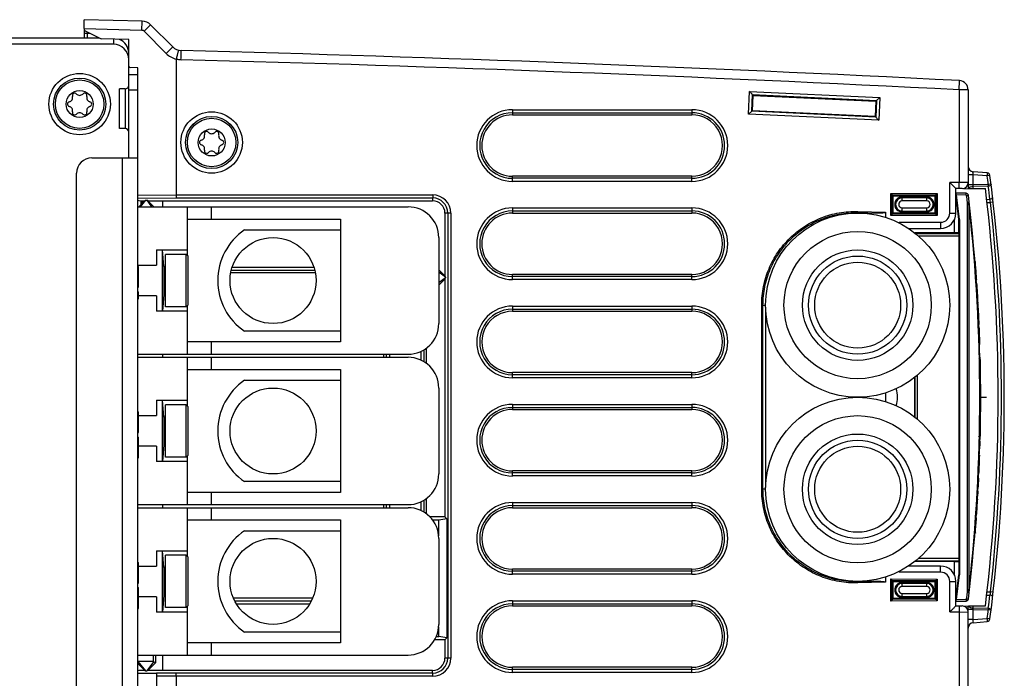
# Model space of a CAD drawing. Header units: inches. Extents: x 0 to 117, y 0 to 83.
# Tile 32 of 83: x 46.01 to 52.32, y 71.1 to 75.33. Entities that reach past the tile are written whole.
import ezdxf

# ---------------------------------------------------------------- set-up
doc = ezdxf.new("R2010")
doc.units = ezdxf.units.IN
doc.header["$LTSCALE"] = 6.431102
doc.header["$MEASUREMENT"] = 0
doc.layers.get('0').update_dxf_attribs({"linetype": 'CONTINUOUS'})
doc.layers.add('02___PRT_ALL_AXES', color=7, linetype='CONTINUOUS')

msp = doc.modelspace()

# ---------------------------------------------------------------- linework, layer by layer
at = {"color": 7, "linetype": 'CONTINUOUS'}
for p, q in [((46.4201, 75.2719), (46.4201, 75.3286)), ((46.7929, 75.3188), (46.4201, 75.3286)), ((46.4201, 75.2674), (46.4201, 75.2105)), ((46.7914, 75.2598), (46.4202, 75.2695)), ((46.7914, 75.2598), (46.7929, 75.3188)), ((46.8048, 75.254), (46.8466, 75.2958)), ((46.9884, 75.154), (46.8466, 75.2958)), ((46.5185, 75.2105), (39.2262, 75.2105)), ((46.4392, 75.2395), (46.4201, 75.2395)), ((46.4309, 75.2543), (46.5289, 75.2053)), ((46.4392, 75.2395), (46.4392, 75.2105)), ((46.4616, 75.2389), (46.4392, 75.2395)), ((46.7065, 75.2006), (46.5289, 75.2053)), ((46.6081, 75.2032), (46.6081, 75.1711)), ((46.9466, 75.1122), (46.8048, 75.254)), ((46.6081, 75.1711), (39.2655, 75.1711)), ((46.7065, 74.4428), (46.7065, 75.2006)), ((46.9466, 75.1122), (46.9884, 75.154)), ((46.6982, 75.1121), (46.7065, 75.1121)), ((47.0106, 75.076), (47.0106, 74.2045)), ((46.7655, 75.02), (46.7065, 75.0216)), ((46.7655, 63.3143), (46.7655, 75.02)), ((46.7655, 74.9743), (46.7065, 74.9743)), ((46.6474, 74.6298), (46.6474, 74.8857)), ((46.6829, 74.8857), (46.6474, 74.8857)), ((46.6829, 74.8857), (46.6829, 74.6298)), ((46.7655, 74.8758), (46.7065, 74.8758)), ((50.6811, 74.7222), (50.6879, 74.8684)), ((50.6879, 74.8684), (51.5224, 74.8296)), ((50.7013, 74.7409), (50.7063, 74.8479)), ((50.7063, 74.8479), (51.5015, 74.8109)), ((51.5015, 74.8109), (51.5224, 74.8296)), ((51.5224, 74.8296), (51.5156, 74.6834)), ((52.0893, 74.8788), (52.0313, 74.8788)), ((52.0313, 74.8788), (52.0313, 74.2848)), ((52.0893, 74.8788), (52.0893, 74.2459)), ((51.5015, 74.8109), (51.4965, 74.7039)), ((49.1671, 74.7317), (50.3177, 74.7317)), ((49.1674, 74.7512), (50.318, 74.7512)), ((50.7013, 74.7409), (50.6811, 74.7222)), ((51.5156, 74.6834), (50.6811, 74.7222)), ((51.4965, 74.7039), (50.7013, 74.7409)), ((46.6829, 74.6298), (46.6474, 74.6298)), ((46.4703, 74.4428), (46.7655, 74.4428)), ((46.6671, 63.8916), (46.6671, 74.4428)), ((46.3718, 63.99), (46.3718, 74.3443)), ((52.1217, 74.334), (52.0893, 74.334)), ((52.2114, 74.3457), (52.1217, 74.3536)), ((52.2114, 74.3261), (52.1217, 74.334)), ((52.1217, 74.2685), (52.1217, 74.334)), ((52.2292, 74.3287), (52.2114, 74.3261)), ((50.3177, 74.3114), (49.1671, 74.3114)), ((50.318, 74.2918), (49.1674, 74.2918)), ((52.0313, 74.2848), (51.9719, 74.2843)), ((51.9719, 74.0884), (51.9719, 74.2843)), ((52.0893, 74.2849), (52.0313, 74.2848)), ((52.1217, 74.2685), (52.0893, 74.2685)), ((52.2184, 74.2708), (52.1217, 74.2685)), ((52.2184, 74.2607), (52.1217, 74.2584)), ((52.1217, 74.2451), (52.1217, 74.2584)), ((52.2363, 74.2733), (52.2184, 74.2708)), ((52.2184, 74.2708), (52.2184, 74.2607)), ((46.7655, 74.2038), (47.0106, 74.2045)), ((47.0106, 74.2045), (48.6555, 74.2045)), ((51.5935, 74.2145), (51.8916, 74.2133)), ((51.5935, 74.0727), (51.5935, 74.2145)), ((51.6031, 74.2046), (51.5935, 74.2145)), ((51.6031, 74.2046), (51.8816, 74.2035)), ((51.6031, 74.0825), (51.6031, 74.2046)), ((51.609, 74.1987), (51.6031, 74.2046)), ((51.609, 74.1987), (51.8767, 74.1987)), ((51.609, 74.0884), (51.609, 74.1987)), ((51.8236, 74.1913), (51.6661, 74.1913)), ((51.6661, 74.1658), (51.6661, 74.1913)), ((51.8236, 74.1658), (51.8236, 74.1913)), ((51.8767, 74.1987), (51.8816, 74.2035)), ((51.8767, 74.1987), (51.8767, 74.0884)), ((51.8816, 74.2035), (51.8916, 74.2133)), ((51.8816, 74.2035), (51.8816, 74.0836)), ((51.8916, 74.2133), (51.8916, 74.0738)), ((52.0503, 74.2456), (52.0106, 74.2452)), ((52.0106, 74.0884), (52.0106, 74.2452)), ((52.0758, 74.2152), (52.0106, 74.2164)), ((52.0303, 74.0471), (52.0106, 74.2117)), ((52.0758, 74.2034), (52.0146, 74.2045)), ((52.0334, 74.0473), (52.0146, 74.2045)), ((52.0593, 74.2467), (52.2003, 74.243)), ((52.0758, 74.2034), (52.0758, 74.2152)), ((52.0796, 74.2), (52.0911, 74.2013)), ((52.0893, 74.2459), (52.2, 74.2459)), ((46.7655, 74.1844), (47.0105, 74.1851)), ((46.8149, 74.1701), (46.7804, 74.1278)), ((46.7849, 74.1432), (46.8088, 74.1672)), ((46.7849, 74.1672), (46.8088, 74.1672)), ((46.7852, 74.1436), (46.7852, 74.1672)), ((46.7951, 74.1534), (46.7951, 74.1672)), ((46.8088, 74.1672), (46.8149, 74.1701)), ((46.8149, 74.1701), (46.8214, 74.1701)), ((46.8214, 74.1701), (46.8531, 74.1278)), ((46.8285, 74.1672), (46.8214, 74.1701)), ((46.8285, 74.1672), (46.8679, 74.1278)), ((47.0105, 74.1851), (48.6552, 74.1851)), ((51.8236, 74.1855), (51.6661, 74.1855)), ((51.8236, 74.1658), (51.6661, 74.1658)), ((52.0844, 74.1588), (52.0959, 74.1602)), ((52.0844, 71.6558), (52.0844, 74.1588)), ((52.0953, 74.1349), (52.0844, 74.1588)), ((52.0953, 71.6798), (52.0953, 74.1349)), ((52.2083, 74.176), (52.2286, 74.1765)), ((52.2106, 74.1559), (52.2321, 74.1564)), ((52.25, 74.1587), (52.2321, 74.1564)), ((46.7655, 74.1278), (48.4978, 74.1278)), ((47.0805, 74.1278), (47.0805, 73.8168)), ((47.238, 74.0491), (47.238, 74.1278)), ((48.7519, 74.0884), (48.7519, 71.2341)), ((48.7716, 74.0884), (48.7519, 74.0884)), ((48.7716, 74.0884), (48.7716, 71.2341)), ((49.1671, 74.1017), (50.3177, 74.1017)), ((49.1674, 74.1213), (50.318, 74.1213)), ((51.381, 74.0986), (51.3807, 74.0901)), ((51.3807, 74.0901), (51.4461, 74.0884)), ((51.3807, 74.0884), (51.3807, 74.0901)), ((51.4461, 74.0884), (51.3807, 74.0884)), ((51.381, 74.0986), (51.5589, 74.0941)), ((51.5589, 74.0941), (51.5589, 74.0608)), ((51.6031, 74.0825), (51.5935, 74.0727)), ((51.8916, 74.0738), (51.5935, 74.0727)), ((51.609, 74.0884), (51.6031, 74.0825)), ((51.8816, 74.0836), (51.6031, 74.0825)), ((51.8767, 74.0884), (51.609, 74.0884)), ((51.6661, 74.1213), (51.8236, 74.1213)), ((51.6661, 74.0958), (51.6661, 74.1213)), ((51.6661, 74.1016), (51.8236, 74.1016)), ((51.6661, 74.0958), (51.8236, 74.0958)), ((51.8236, 74.0958), (51.8236, 74.1213)), ((51.8767, 74.0884), (51.8816, 74.0836)), ((51.8816, 74.0836), (51.8916, 74.0738)), ((51.9719, 74.0884), (52.0106, 74.0884)), ((47.0805, 74.0491), (48.0647, 74.0491)), ((48.0647, 74.0491), (48.0647, 73.2617)), ((51.6442, 74.0263), (51.6496, 74.0294)), ((51.6496, 74.0294), (51.9129, 74.0294)), ((51.9986, 74.0414), (51.9986, 73.9614)), ((52.0303, 74.0471), (52.0334, 74.0473)), ((52.0303, 73.9639), (52.0303, 74.0471)), ((52.0334, 74.0473), (52.0334, 71.7674)), ((47.4489, 73.9802), (48.0647, 73.9802)), ((51.707, 73.99), (51.9122, 73.99)), ((51.9986, 73.9614), (51.7466, 73.9614)), ((51.7504, 73.9583), (52.032, 73.9583)), ((51.7691, 73.9426), (52.0324, 73.9426)), ((51.9986, 73.9639), (52.0303, 73.9639)), ((52.0303, 73.9639), (52.032, 73.9583)), ((52.0324, 71.8721), (52.0324, 73.9426)), ((48.6947, 73.931), (48.6947, 73.3798)), ((46.8836, 73.8522), (46.8836, 73.7538)), ((46.8836, 73.8522), (47.0805, 73.8522)), ((46.9231, 73.4585), (46.9231, 73.8522)), ((46.9309, 73.7449), (46.9231, 73.8522)), ((46.9427, 73.488), (46.9427, 73.8227)), ((47.0746, 73.8227), (46.9427, 73.8227)), ((47.0746, 73.488), (47.0746, 73.8227)), ((47.0864, 73.8109), (47.0746, 73.8227)), ((46.7655, 73.7538), (46.8836, 73.7538)), ((47.0864, 73.4999), (47.0864, 73.8109)), ((52.1355, 73.7784), (52.1319, 73.7784)), ((46.7655, 73.7459), (46.7695, 73.7459)), ((46.7695, 73.613), (46.7695, 73.7459)), ((46.9309, 73.7449), (46.9309, 73.5658)), ((46.9427, 73.7436), (46.9309, 73.7436)), ((47.3644, 73.7225), (47.8989, 73.7225)), ((47.37, 73.7419), (47.8933, 73.7419)), ((48.737, 73.6778), (48.6947, 73.7093)), ((52.1348, 73.7424), (52.1383, 73.7424)), ((52.1384, 73.6957), (52.1417, 73.6957)), ((48.737, 73.6723), (48.6947, 73.6408)), ((48.737, 73.6778), (48.737, 73.6723)), ((50.3177, 73.6814), (49.1671, 73.6814)), ((50.318, 73.6619), (49.1674, 73.6619)), ((52.1413, 73.6597), (52.1442, 73.6597)), ((52.1429, 73.6395), (52.1456, 73.6395)), ((46.7655, 73.613), (46.7695, 73.613)), ((46.7655, 73.5835), (46.7695, 73.5835)), ((46.7655, 73.5614), (46.7695, 73.5614)), ((46.7695, 73.5392), (46.7695, 73.5835)), ((46.9309, 73.5658), (46.9231, 73.4585)), ((46.9427, 73.5672), (46.9309, 73.5672)), ((52.1453, 73.5987), (52.1482, 73.5987)), ((46.7655, 73.5392), (46.7695, 73.5392)), ((46.8836, 73.5569), (46.7695, 73.5569)), ((46.8836, 73.5569), (46.8836, 73.4585)), ((47.0864, 73.4999), (47.0746, 73.488)), ((50.7652, 73.4979), (50.7901, 73.4979)), ((50.7652, 72.3168), (50.7652, 73.4979)), ((50.7736, 72.3168), (50.7736, 73.4979)), ((52.1511, 73.5511), (52.1481, 73.5511)), ((52.1534, 73.5104), (52.1499, 73.5104)), ((52.1502, 73.5055), (52.1537, 73.5055)), ((47.0805, 73.4585), (46.8836, 73.4585)), ((47.0746, 73.488), (46.9427, 73.488)), ((47.0805, 73.494), (47.0805, 73.1829)), ((49.1671, 73.4718), (50.3177, 73.4718)), ((49.1674, 73.4913), (50.318, 73.4913)), ((50.7903, 73.4859), (50.7903, 72.3288)), ((52.1556, 73.4699), (52.1521, 73.4699)), ((52.1526, 73.4601), (52.1561, 73.4601)), ((52.1546, 73.4207), (52.158, 73.4207)), ((52.1551, 73.4111), (52.1584, 73.4111)), ((52.1571, 73.3734), (52.1601, 73.3734)), ((48.0647, 73.3306), (47.4482, 73.3306)), ((52.1607, 73.358), (52.1579, 73.358)), ((52.1613, 73.3451), (52.1586, 73.3451)), ((48.0647, 73.2617), (47.0805, 73.2617)), ((47.238, 73.1829), (47.238, 73.2617)), ((52.163, 73.2983), (52.1599, 73.2983)), ((52.1648, 73.2449), (52.1613, 73.2449)), ((46.7655, 73.1829), (48.4978, 73.1829)), ((48.3582, 73.1829), (48.3582, 73.1632)), ((48.3779, 73.1829), (48.3779, 73.1632)), ((48.5788, 73.2004), (48.5788, 73.1458)), ((48.5978, 73.2103), (48.5978, 73.1359)), ((46.7655, 73.1632), (48.4978, 73.1632)), ((47.0805, 73.1632), (47.0805, 72.8522)), ((47.238, 73.0845), (47.238, 73.1632)), ((52.162, 73.1613), (52.1569, 73.1561)), ((52.1644, 73.1632), (52.167, 73.1632)), ((52.1648, 73.1448), (52.1674, 73.1448)), ((47.0805, 73.0845), (48.0647, 73.0845)), ((48.0647, 73.0845), (48.0647, 72.2971)), ((52.1683, 73.0973), (52.1657, 73.0973)), ((52.1689, 73.0572), (52.1663, 73.0572)), ((47.4489, 73.0156), (48.0647, 73.0156)), ((50.3177, 73.0515), (49.1671, 73.0515)), ((50.318, 73.032), (49.1674, 73.032)), ((51.7459, 73.0338), (51.7459, 72.7808)), ((51.7466, 73.0344), (51.7466, 72.7803)), ((51.7623, 73.0473), (51.7623, 72.7674)), ((52.1691, 73.0406), (52.1664, 73.0406)), ((52.1692, 73.0344), (52.1664, 73.0344)), ((52.1694, 73.0154), (52.1668, 73.0154)), ((52.1695, 73.0063), (52.1669, 73.0063)), ((48.6947, 72.9664), (48.6947, 72.4152)), ((51.5589, 72.935), (51.5589, 72.8797)), ((52.1697, 72.9813), (52.1671, 72.9813)), ((52.1699, 72.9527), (52.1673, 72.9527)), ((52.1699, 72.9493), (52.1673, 72.9493)), ((52.1699, 72.9476), (52.1673, 72.9476)), ((52.1699, 72.9476), (52.1699, 72.9527)), ((46.8836, 72.8877), (46.8836, 72.7892)), ((46.8836, 72.8877), (47.0805, 72.8877)), ((46.9231, 72.494), (46.9231, 72.8877)), ((46.9309, 72.7804), (46.9231, 72.8877)), ((52.1699, 72.9151), (52.1673, 72.9151)), ((52.1673, 72.9073), (52.2067, 72.9073)), ((52.1699, 72.9005), (52.1673, 72.9005)), ((52.1673, 72.8883), (52.1699, 72.8883)), ((46.7655, 72.8128), (46.7695, 72.8128)), ((46.7695, 72.68), (46.7695, 72.8128)), ((46.9427, 72.5235), (46.9427, 72.8581)), ((47.0746, 72.8581), (46.9427, 72.8581)), ((47.0746, 72.5235), (47.0746, 72.8581)), ((47.0864, 72.8463), (47.0746, 72.8581)), ((47.0864, 72.5353), (47.0864, 72.8463)), ((49.1671, 72.8419), (50.3177, 72.8419)), ((49.1674, 72.8614), (50.318, 72.8614)), ((52.1695, 72.8074), (52.1669, 72.8074)), ((52.1696, 72.8196), (52.167, 72.8196)), ((52.1698, 72.8538), (52.1672, 72.8538)), ((46.7695, 72.7892), (46.8836, 72.7892)), ((46.9309, 72.7804), (46.9309, 72.6012)), ((46.9427, 72.779), (46.9309, 72.779)), ((52.1661, 72.7528), (52.1689, 72.7528)), ((52.1664, 72.786), (52.1693, 72.786)), ((46.7655, 72.68), (46.7695, 72.68)), ((52.1676, 72.6801), (52.165, 72.6801)), ((52.1682, 72.7136), (52.1656, 72.7136)), ((52.1685, 72.7257), (52.1658, 72.7257)), ((52.1684, 72.7229), (52.1658, 72.7229)), ((46.7655, 72.6504), (46.7695, 72.6504)), ((46.7695, 72.5176), (46.7695, 72.6504)), ((52.162, 72.6533), (52.1569, 72.6586)), ((52.1628, 72.6249), (52.1663, 72.6249)), ((52.1666, 72.6368), (52.1631, 72.6368)), ((52.1668, 72.642), (52.1632, 72.642)), ((52.1671, 72.6572), (52.1645, 72.6572)), ((46.8836, 72.5924), (46.7695, 72.5924)), ((46.8836, 72.5924), (46.8836, 72.494)), ((46.9309, 72.6012), (46.9231, 72.494)), ((46.9427, 72.6026), (46.9309, 72.6026)), ((52.165, 72.5756), (52.1615, 72.5756)), ((46.7655, 72.5176), (46.7695, 72.5176)), ((47.0805, 72.494), (46.8836, 72.494)), ((47.0746, 72.5235), (46.9427, 72.5235)), ((47.0864, 72.5353), (47.0746, 72.5235)), ((47.0805, 72.5294), (47.0805, 72.2184)), ((52.1604, 72.5352), (52.1637, 72.5352)), ((52.1564, 72.4282), (52.1595, 72.4282)), ((52.1589, 72.4749), (52.1615, 72.4749)), ((48.0647, 72.366), (47.4482, 72.366)), ((50.3177, 72.4216), (49.1671, 72.4216)), ((50.318, 72.4021), (49.1674, 72.4021)), ((52.1543, 72.3878), (52.1577, 72.3878)), ((52.1557, 72.4149), (52.1589, 72.4149)), ((48.0647, 72.2971), (47.0805, 72.2971)), ((47.238, 72.2184), (47.238, 72.2971)), ((50.7901, 72.3168), (50.7652, 72.3168)), ((52.15, 72.3053), (52.1535, 72.3053)), ((52.1509, 72.3236), (52.1545, 72.3236)), ((52.1512, 72.3288), (52.1548, 72.3288)), ((52.1522, 72.3484), (52.1558, 72.3484)), ((52.1526, 72.3547), (52.1561, 72.3547)), ((48.5788, 72.2358), (48.5788, 72.1812)), ((48.5978, 72.2457), (48.5978, 72.1713)), ((52.1506, 72.2537), (52.1476, 72.2537)), ((52.1485, 72.2722), (52.1516, 72.2722)), ((46.7655, 72.2184), (48.4978, 72.2184)), ((46.7655, 72.1987), (48.4978, 72.1987)), ((47.0805, 72.1987), (47.0805, 71.8877)), ((47.238, 72.1199), (47.238, 72.1987)), ((48.3582, 72.2184), (48.3582, 72.1987)), ((48.3779, 72.2184), (48.3779, 72.1987)), ((49.1671, 72.212), (50.3177, 72.212)), ((49.1674, 72.2315), (50.318, 72.2315)), ((52.1433, 72.1811), (52.146, 72.1811)), ((52.1459, 72.2208), (52.1485, 72.2208)), ((47.0805, 72.1199), (48.0647, 72.1199)), ((48.0647, 72.1199), (48.0647, 71.3325)), ((48.6939, 72.1188), (48.6561, 72.1188)), ((48.7458, 72.1278), (48.6939, 72.1188)), ((48.6939, 72.0183), (48.6939, 72.1188)), ((48.7458, 72.1278), (48.7458, 71.3641)), ((52.142, 72.1226), (52.1387, 72.1226)), ((52.1428, 72.1336), (52.1396, 72.1336)), ((52.1438, 72.1482), (52.1407, 72.1482)), ((47.4489, 72.051), (48.0647, 72.051)), ((52.1365, 72.0495), (52.133, 72.0495)), ((52.139, 72.0821), (52.1355, 72.0821)), ((48.6947, 72.0018), (48.6947, 71.4506)), ((52.1355, 72.0362), (52.1319, 72.0362)), ((52.1355, 72.0365), (52.132, 72.0365)), ((52.1355, 72.0365), (52.1355, 72.0362)), ((46.8836, 71.9231), (46.8836, 71.8247)), ((46.8836, 71.9231), (47.0805, 71.9231)), ((46.9231, 71.5294), (46.9231, 71.9231)), ((46.9309, 71.8158), (46.9231, 71.9231)), ((46.9427, 71.5589), (46.9427, 71.8936)), ((47.0746, 71.8936), (46.9427, 71.8936)), ((47.0746, 71.5589), (47.0746, 71.8936)), ((47.0864, 71.8817), (47.0746, 71.8936)), ((47.0864, 71.5707), (47.0864, 71.8817)), ((52.032, 71.8564), (51.7504, 71.8564)), ((52.0324, 71.8721), (51.7691, 71.8721)), ((52.0303, 71.8507), (52.032, 71.8564)), ((46.7655, 71.8483), (46.7695, 71.8483)), ((46.7695, 71.7154), (46.7695, 71.8483)), ((46.7695, 71.8247), (46.8836, 71.8247)), ((46.9309, 71.8158), (46.9309, 71.6367)), ((46.9427, 71.8144), (46.9309, 71.8144)), ((50.3177, 71.7917), (49.1671, 71.7917)), ((51.9122, 71.8247), (51.707, 71.8247)), ((51.9986, 71.8532), (51.7466, 71.8532)), ((51.9986, 71.8532), (51.9986, 71.7732)), ((52.0303, 71.8507), (51.9986, 71.8507)), ((52.0303, 71.8507), (52.0303, 71.7676)), ((50.318, 71.7722), (49.1674, 71.7722)), ((51.5589, 71.7539), (51.5589, 71.7205)), ((51.5935, 71.742), (51.8916, 71.7409)), ((51.5935, 71.6002), (51.5935, 71.742)), ((51.6031, 71.7322), (51.5935, 71.742)), ((51.6031, 71.7322), (51.8816, 71.7311)), ((51.6031, 71.61), (51.6031, 71.7322)), ((51.609, 71.7262), (51.6031, 71.7322)), ((51.6496, 71.7853), (51.6442, 71.7884)), ((51.9129, 71.7853), (51.6496, 71.7853)), ((51.8767, 71.7262), (51.8816, 71.7311)), ((51.8816, 71.7311), (51.8916, 71.7409)), ((51.8816, 71.7311), (51.8816, 71.6111)), ((51.8916, 71.7409), (51.8916, 71.6014)), ((52.0106, 71.603), (52.0303, 71.7676)), ((52.0146, 71.6102), (52.0334, 71.7674)), ((52.0334, 71.7674), (52.0303, 71.7676)), ((46.7655, 71.7154), (46.7695, 71.7154)), ((46.7655, 71.6859), (46.7695, 71.6859)), ((46.7655, 71.6822), (46.7695, 71.6822)), ((46.7655, 71.6748), (46.7695, 71.6748)), ((46.7695, 71.553), (46.7695, 71.6859)), ((51.4461, 71.7262), (51.3807, 71.7246)), ((51.3807, 71.7262), (51.4461, 71.7262)), ((51.3807, 71.7262), (51.3807, 71.7246)), ((51.381, 71.7161), (51.3807, 71.7246)), ((51.5589, 71.7205), (51.381, 71.7161)), ((51.609, 71.7262), (51.8767, 71.7262)), ((51.609, 71.616), (51.609, 71.7262)), ((51.8236, 71.7188), (51.6661, 71.7188)), ((51.6661, 71.6934), (51.6661, 71.7188)), ((51.8236, 71.7131), (51.6661, 71.7131)), ((51.8236, 71.6934), (51.6661, 71.6934)), ((51.8236, 71.6934), (51.8236, 71.7188)), ((51.8767, 71.7262), (51.8767, 71.616)), ((51.9719, 71.7262), (52.0106, 71.7262)), ((51.9719, 71.5304), (51.9719, 71.7262)), ((52.0106, 71.5694), (52.0106, 71.7262)), ((52.0844, 71.6558), (52.0953, 71.6798)), ((46.7655, 71.6637), (46.7695, 71.6637)), ((46.7655, 71.649), (46.7695, 71.649)), ((46.7655, 71.6342), (46.7695, 71.6342)), ((46.7655, 71.6047), (46.7695, 71.6047)), ((46.8836, 71.6278), (46.7695, 71.6278)), ((46.8836, 71.6278), (46.8836, 71.5294)), ((46.9309, 71.6367), (46.9231, 71.5294)), ((46.9427, 71.638), (46.9309, 71.638)), ((51.6031, 71.6101), (51.5935, 71.6002)), ((51.609, 71.616), (51.6031, 71.61)), ((51.8816, 71.6111), (51.6031, 71.6101)), ((51.8767, 71.616), (51.609, 71.616)), ((51.6661, 71.6488), (51.8236, 71.6488)), ((51.6661, 71.6234), (51.6661, 71.6488)), ((51.6661, 71.6292), (51.8236, 71.6292)), ((51.6661, 71.6234), (51.8236, 71.6234)), ((51.8236, 71.6234), (51.8236, 71.6488)), ((51.8767, 71.616), (51.8816, 71.6111)), ((51.8816, 71.6111), (51.8916, 71.6014)), ((52.0146, 71.6102), (52.0758, 71.6112)), ((52.0758, 71.6112), (52.0758, 71.5994)), ((52.0796, 71.6147), (52.0911, 71.6133)), ((52.0844, 71.6558), (52.0959, 71.6545)), ((52.2083, 71.6386), (52.2286, 71.6381)), ((52.2106, 71.6588), (52.2321, 71.6582)), ((52.2321, 71.6582), (52.2286, 71.6381)), ((52.25, 71.656), (52.2321, 71.6582)), ((46.7655, 71.5899), (46.7695, 71.5899)), ((46.7655, 71.5752), (46.7695, 71.5752)), ((46.7655, 71.5641), (46.7695, 71.5641)), ((46.7655, 71.5567), (46.7695, 71.5567)), ((46.7655, 71.553), (46.7695, 71.553)), ((47.0746, 71.5589), (46.9427, 71.5589)), ((47.0864, 71.5707), (47.0746, 71.5589)), ((47.0805, 71.5648), (47.0805, 71.2538)), ((47.8766, 71.6), (47.3867, 71.6)), ((47.8656, 71.5806), (47.3977, 71.5806)), ((49.1671, 71.5821), (50.3177, 71.5821)), ((49.1674, 71.6016), (50.318, 71.6016)), ((51.8916, 71.6014), (51.5935, 71.6002)), ((52.0106, 71.5983), (52.0758, 71.5994)), ((52.0106, 71.5694), (52.0503, 71.5691)), ((52.0593, 71.568), (52.2003, 71.5717)), ((52.0893, 63.4556), (52.0893, 71.5688)), ((52.1217, 71.5462), (52.0893, 71.5462)), ((52.0911, 71.5688), (52.2, 71.5688)), ((52.1217, 71.5563), (52.1217, 71.5696)), ((52.1217, 71.5563), (52.2184, 71.5539)), ((52.1217, 71.5462), (52.2184, 71.5438)), ((52.1217, 71.4807), (52.1217, 71.5462)), ((52.2184, 71.5539), (52.2184, 71.5438)), ((52.2363, 71.5414), (52.2184, 71.5438)), ((47.0805, 71.5294), (46.8836, 71.5294)), ((51.9719, 71.5304), (52.0313, 71.5299)), ((52.0313, 71.5299), (52.0313, 63.4556)), ((52.0313, 71.5299), (52.0893, 71.5297)), ((52.1217, 71.4807), (52.0893, 71.4807)), ((52.1217, 71.4807), (52.2114, 71.4886)), ((52.2292, 71.486), (52.2114, 71.4886)), ((48.6939, 71.373), (48.6939, 71.4342)), ((52.1217, 71.4611), (52.2114, 71.469)), ((48.0647, 71.4014), (47.4482, 71.4014)), ((48.6787, 71.373), (48.6939, 71.373)), ((48.7458, 71.3641), (48.6939, 71.373)), ((48.0647, 71.3325), (47.0805, 71.3325)), ((47.238, 71.2538), (47.238, 71.3325)), ((46.7655, 71.2538), (48.4978, 71.2538)), ((46.8638, 71.2538), (46.8638, 71.2144)), ((46.8777, 71.2538), (46.8777, 71.2046)), ((48.7716, 71.2341), (48.7519, 71.2341)), ((46.7655, 71.2144), (46.8638, 71.2144)), ((46.7655, 71.213), (46.8149, 71.1524)), ((46.8088, 71.1554), (46.7849, 71.1793)), ((46.8646, 71.21), (46.8214, 71.1524)), ((46.8777, 71.2046), (46.8285, 71.1554)), ((46.8638, 71.2144), (46.8646, 71.21)), ((46.8777, 71.2046), (46.8646, 71.21)), ((50.3177, 71.1618), (49.1671, 71.1618)), ((46.8088, 71.1554), (46.7849, 71.1554)), ((46.8088, 71.1554), (46.8149, 71.1524)), ((46.8149, 71.1524), (46.8214, 71.1524)), ((46.8285, 71.1554), (46.8214, 71.1524)), ((47.0105, 71.1374), (46.8836, 71.1378)), ((47.0106, 71.118), (46.8836, 71.1184)), ((48.6553, 71.1374), (47.0105, 71.1374)), ((47.0106, 71.118), (47.0107, 71.1374)), ((47.0106, 71.118), (47.0106, 71.0373)), ((48.6555, 71.118), (47.0106, 71.118)), ((50.318, 71.1422), (49.1674, 71.1422))]:
    msp.add_line(p, q, dxfattribs=at)
for centre, radius in [((46.3915, 74.7873), 0.1969), ((46.3915, 74.7873), 0.1673), ((46.3915, 74.7873), 0.1555), ((46.3915, 74.7873), 0.0866), ((51.3807, 73.4979), 0.5906), ((51.3807, 73.4979), 0.4724), ((47.6317, 73.6554), 0.2756), ((51.3807, 73.4979), 0.3543), ((51.3807, 73.4979), 0.315), ((51.3807, 73.4979), 0.2756), ((47.6317, 72.6908), 0.2756), ((51.3807, 72.3168), 0.5906), ((51.3807, 72.3168), 0.4724), ((51.3807, 72.3168), 0.3543), ((51.3807, 72.3168), 0.315), ((51.3807, 72.3168), 0.2756), ((47.6317, 71.7262), 0.2756)]:
    msp.add_circle(centre, radius, dxfattribs=at)
for centre, radius, start, end in [((46.4397, 75.2719), 0.0197, 180, 243.43495), ((46.7909, 75.2401), 0.0787, 45, 88.5), ((47.0583, 75.2563), 0.6193, 180.56062, 181.55016), ((46.6081, 75.1121), 0.0984, 2.61908, 66.33297), ((46.7909, 75.2401), 0.0197, 45, 88.5), ((46.6081, 75.0727), 0.0984, 0, 90), ((47.0441, 75.2096), 0.0787, 225, 268.49136), ((47.0441, 75.2096), 0.1378, 225, 255.94329), ((47.0452, 75.2101), 0.1382, 255.52187, 268.47053), ((41.7142, -127.1294), 202.3305, 87.07658, 88.491107), ((46.7163, 75.0311), 0.00984, 180, 268.5), ((41.7149, -127.1372), 202.2792, 87.076607, 88.49108), ((46.6829, 74.9093), 0.0236, 270, 360), ((52.0303, 74.8788), 0.0591, 0, 87.07658), ((46.3192, 74.829), 0.0274, 283.63362, 16.36638), ((46.3604, 74.8411), 0.0156, 43.63362, 196.36638), ((46.3915, 74.8708), 0.0274, 223.63362, 316.36638), ((46.4226, 74.8411), 0.0156, 343.63362, 136.36638), ((46.4639, 74.829), 0.0274, 163.63362, 256.36638), ((46.3293, 74.7873), 0.0156, 103.63362, 256.36638), ((46.3192, 74.7455), 0.0274, 343.63362, 76.36638), ((46.4639, 74.7455), 0.0274, 103.63362, 196.36638), ((46.4537, 74.7873), 0.0156, 283.63362, 76.36638), ((46.3604, 74.7334), 0.0156, 163.63362, 316.36638), ((46.3915, 74.7037), 0.0274, 43.63362, 136.36638), ((46.4226, 74.7334), 0.0156, 223.63362, 16.36638), ((49.1674, 74.5215), 0.2297, 90.00006, 269.99994), ((49.167, 74.5215), 0.2101, 89.98729, 270.01266), ((50.3176, 74.5215), 0.2101, 270.01177, 89.98817), ((50.318, 74.5215), 0.2297, 270.00006, 89.99994), ((46.6829, 74.6062), 0.0236, 0, 90), ((46.4703, 74.3443), 0.0984, 90, 180), ((52.1248, 74.3889), 0.0354, 180, 265), ((52.2097, 74.3261), 0.0197, 7.40837, 85), ((41.2992, 72.9073), 11.004, 7.11777, 7.40797), ((41.2976, 72.9073), 11.0236, 352.59203, 7.40797), ((52.05, 74.2849), 0.0394, 270.50007, 0), ((41.2993, 72.8972), 11.004, 6.67612, 7.11776), ((48.6555, 74.0884), 0.1161, 0.001, 89.99875), ((51.6661, 74.1436), 0.0477, 90, 270), ((51.8236, 74.1436), 0.0477, 270, 90), ((52.0755, 74.1995), 0.0157, 6.74115, 89), ((52.0757, 74.1995), 0.00394, 6.74713, 88.99409), ((41.1439, 72.9073), 11.0119, 6.52585, 6.74122), ((41.1437, 72.9073), 11.0236, 353.25878, 6.74122), ((41.2976, 72.9073), 10.9843, 353.00032, 6.99968), ((48.6552, 74.0884), 0.0967, 0.0012, 89.96376), ((51.6661, 74.1436), 0.0419, 90, 270), ((51.6661, 74.1436), 0.0223, 90, 270), ((51.8236, 74.1436), 0.0419, 270, 90), ((51.8236, 74.1436), 0.0223, 270, 90), ((41.1521, 72.9073), 11.0118, 353.59967, 6.40033), ((51.5615, 74.0503), 0.6789, 8.9945, 10.71571), ((41.2993, 72.9073), 11.0039, 353.48209, 6.51792), ((48.4978, 73.931), 0.1969, 0, 90), ((49.1674, 73.8916), 0.2297, 90.00006, 269.99994), ((49.167, 73.8916), 0.2101, 89.98729, 270.01266), ((50.3176, 73.8916), 0.2101, 270.01177, 89.98817), ((50.318, 73.8916), 0.2297, 270.00006, 89.99994), ((51.9122, 74.0884), 0.0984, 270, 360), ((51.9129, 74.0884), 0.0591, 270.00009, 359.99991), ((47.671, 73.6551), 0.3937, 124.35116, 235.52824), ((41.1463, 72.9073), 11.0236, 4.10235, 4.53211), ((41.1463, 72.9073), 11.0236, 3.9134, 4.10088), ((41.1463, 72.9073), 11.0236, 3.13587, 3.8082), ((41.1463, 72.9073), 11.0236, 2.42321, 3.11038), ((49.1674, 73.2617), 0.2297, 90.00006, 269.99994), ((49.167, 73.2617), 0.2101, 89.98729, 270.01266), ((50.3176, 73.2617), 0.2101, 270.01177, 89.98817), ((50.318, 73.2617), 0.2297, 270.00006, 89.99994), ((48.4978, 73.3798), 0.1969, 270, 360), ((41.1463, 72.9073), 11.0236, 1.75484, 2.34299), ((48.4978, 72.9664), 0.1969, 0, 90), ((41.1463, 72.9073), 11.0236, 0.23553, 1.3302), ((47.671, 72.6906), 0.3937, 124.35116, 235.52824), ((51.4791, 72.9073), 0.1575, 339.97708, 20.02292), ((41.1463, 72.9073), 11.0236, 358.59358, 0.20945), ((49.1674, 72.6317), 0.2297, 90.00006, 269.99994), ((49.167, 72.6317), 0.2101, 89.98729, 270.01266), ((50.3176, 72.6317), 0.2101, 270.01177, 89.98817), ((50.318, 72.6317), 0.2297, 270.00006, 89.99994), ((41.1463, 72.9073), 11.0236, 358.27575, 358.53163), ((41.1463, 72.9073), 11.0236, 357.43959, 358.06538), ((48.4978, 72.4152), 0.1969, 270, 360), ((41.1463, 72.9073), 11.0236, 356.96448, 357.29886), ((41.1463, 72.9073), 11.0236, 356.69691, 356.86957), ((41.1463, 72.9073), 11.0236, 356.05123, 356.60069), ((48.4978, 72.0018), 0.1969, 0, 90), ((49.1674, 72.0018), 0.2297, 90.00006, 269.99994), ((49.167, 72.0018), 0.2101, 89.98729, 270.01266), ((50.3176, 72.0018), 0.2101, 270.01177, 89.98817), ((50.318, 72.0018), 0.2297, 270.00006, 89.99994), ((41.1463, 72.9073), 11.0236, 355.46886, 355.97535), ((47.671, 71.726), 0.3937, 124.35116, 235.52824), ((51.9122, 71.7262), 0.0984, 0, 90), ((51.9129, 71.7262), 0.0591, 0.00009, 89.99991), ((51.6661, 71.6711), 0.0477, 90, 270), ((51.6661, 71.6711), 0.0419, 90, 270), ((51.6661, 71.6711), 0.0223, 90, 270), ((51.8236, 71.6711), 0.0477, 270, 90), ((51.8236, 71.6711), 0.0419, 270, 90), ((51.8236, 71.6711), 0.0223, 270, 90), ((52.0757, 71.6152), 0.00394, 271.00591, 353.25286), ((52.0755, 71.6152), 0.0157, 271, 353.25887), ((41.1439, 72.9073), 11.0119, 353.25878, 353.47415), ((41.2992, 72.9174), 11.0041, 352.88224, 353.32388), ((49.1674, 71.3719), 0.2297, 90.00006, 269.99994), ((49.167, 71.3719), 0.2101, 89.98729, 270.01266), ((50.3176, 71.3719), 0.2101, 270.01177, 89.98817), ((50.318, 71.3719), 0.2297, 270.00006, 89.99994), ((52.05, 71.5297), 0.0394, 0, 89.5), ((52.1031, 71.5764), 0.0142, 212.60125, 217.29733), ((52.1045, 71.5775), 0.016, 217.29532, 221.6326), ((41.2992, 72.9073), 11.004, 352.59203, 352.88223), ((52.2097, 71.4886), 0.0197, 275, 352.59203), ((48.4978, 71.4506), 0.1969, 270, 360), ((52.1248, 71.4258), 0.0354, 95, 180.00002), ((48.6552, 71.2341), 0.0967, 270.05302, 359.9994), ((48.6555, 71.2341), 0.1161, 270.00118, 359.99894)]:
    msp.add_arc(centre, radius, start, end, dxfattribs=at)
for centre, major_axis, ratio, start_param, end_param in [((50.7072, 74.8675), (0.0009, 0.0197), 0.043701, -3.203472, -3.185234), ((51.5211, 74.81), (0.0197, -0.0009), 0.043659, 3.081296, 3.097926), ((50.7004, 74.7213), (0.0009, 0.0197), 0.043701, 0.043638, 0.060256), ((51.5162, 74.7031), (0.0197, -0.0009), 0.043662, -3.097926, -3.079674), ((52.0143, 74.2045), (-0.0014, 0.0118), 0.025935, -1.574054, -0.003563), ((46.7852, 74.1707), (0.0197, 0.0001), 0.176325, 3.141033, 4.694376), ((46.7852, 74.1399), (0.0196, 0.0199), 0.092431, 1.494767, 2.300554), ((51.3334, 74.0998), (0.2256, -0.0057), 0.04362, -1.046498, 0.0011), ((52.0319, 73.9426), (0, 0.0157), 0.026186, -1.570796, -0.087266), ((52.0319, 71.8721), (0, 0.0157), 0.026186, -3.054326, -1.570796), ((51.3334, 71.7149), (0.2256, 0.0057), 0.04362, -0.0011, 1.046498), ((52.0143, 71.6102), (0.0014, 0.0118), 0.025935, -3.13803, -1.567538), ((46.7852, 71.1826), (-0.0196, 0.0199), 0.092431, 0.093483, 1.646826), ((46.7852, 71.1519), (0.0197, -0.0001), 0.176325, 1.58881, 3.142153)]:
    msp.add_ellipse(centre, major_axis=major_axis, ratio=ratio, start_param=start_param, end_param=end_param, dxfattribs=at)
for points, knots in [([(47.0247, 75.1333), (47.0247, 75.1333), (47.0245, 75.1327), (47.0245, 75.1321), (47.0241, 75.1306), (47.0237, 75.1288), (47.0231, 75.1263), (47.0221, 75.1222), (47.0206, 75.116), (47.0185, 75.1074), (47.016, 75.0976), (47.0134, 75.087), (47.0115, 75.0797), (47.0106, 75.076)], [0, 0, 0, 0, 0.004908, 0.019327, 0.043177, 0.07624, 0.118194, 0.16864, 0.292986, 0.444502, 0.617368, 0.804926, 1, 1, 1, 1]), ([(47.0415, 75.0719), (47.0417, 75.0794), (47.0419, 75.0903), (47.0422, 75.1043), (47.0423, 75.1131), (47.0423, 75.1203), (47.0423, 75.1253), (47.0422, 75.1282), (47.0422, 75.1297), (47.0421, 75.1303), (47.0421, 75.1309), (47.042, 75.1309)], [0, 0, 0, 0, 0.38249, 0.555284, 0.70674, 0.831047, 0.923441, 0.956519, 0.980404, 0.994892, 1, 1, 1, 1]), ([(52.0313, 74.8788), (52.0317, 74.8863), (52.0322, 74.8972), (52.0328, 74.9111), (52.0331, 74.9199), (52.0334, 74.9272), (52.0335, 74.9321), (52.0335, 74.935), (52.0335, 74.9365), (52.0333, 74.9372), (52.0334, 74.9378), (52.0333, 74.9378)], [0, 0, 0, 0, 0.382533, 0.555331, 0.706784, 0.831084, 0.923472, 0.956546, 0.980427, 0.994934, 1, 1, 1, 1]), ([(50.7063, 74.8479), (50.7057, 74.8488), (50.7032, 74.8512), (50.6993, 74.856), (50.6938, 74.8619), (50.6899, 74.8662), (50.6879, 74.8684)], [0, 0, 0, 0, 0.120328, 0.368741, 0.67368, 1, 1, 1, 1]), ([(49.1674, 74.7512), (49.1674, 74.7468), (49.1672, 74.7404), (49.1674, 74.7338), (49.1671, 74.7317)], [0, 0, 0, 0, 0.664913, 1, 1, 1, 1]), ([(50.318, 74.7512), (50.318, 74.7468), (50.3178, 74.7404), (50.3179, 74.7338), (50.3177, 74.7317)], [0, 0, 0, 0, 0.664913, 1, 1, 1, 1]), ([(51.4965, 74.7039), (51.4974, 74.7032), (51.4996, 74.7005), (51.504, 74.696), (51.5096, 74.6899), (51.5135, 74.6856), (51.5156, 74.6834)], [0, 0, 0, 0, 0.120903, 0.370429, 0.675344, 1, 1, 1, 1]), ([(52.1217, 74.334), (52.1213, 74.3365), (52.1207, 74.341), (52.1204, 74.3474), (52.1204, 74.3509), (52.1211, 74.3536), (52.1217, 74.3536)], [0, 0, 0, 0, 0.380495, 0.703575, 0.916444, 1, 1, 1, 1]), ([(52.2114, 74.3457), (52.2116, 74.3457), (52.2118, 74.345), (52.2119, 74.344), (52.2121, 74.3421), (52.2121, 74.3386), (52.2119, 74.3332), (52.2116, 74.3286), (52.2114, 74.3261)], [0, 0, 0, 0, 0.025335, 0.083775, 0.176211, 0.299723, 0.620963, 1, 1, 1, 1]), ([(49.1674, 74.2918), (49.1674, 74.2962), (49.1672, 74.3027), (49.1674, 74.3092), (49.1671, 74.3114)], [0, 0, 0, 0, 0.664913, 1, 1, 1, 1]), ([(50.318, 74.2918), (50.318, 74.2962), (50.3178, 74.3027), (50.3179, 74.3092), (50.3177, 74.3114)], [0, 0, 0, 0, 0.664913, 1, 1, 1, 1]), ([(52.0106, 74.2452), (52.0106, 74.2454), (52.0101, 74.2457), (52.0094, 74.2466), (52.0081, 74.2479), (52.0057, 74.2504), (52.0019, 74.2542), (51.9968, 74.2594), (51.991, 74.2652), (51.9827, 74.2736), (51.9763, 74.28), (51.9719, 74.2843)], [0, 0, 0, 0, 0.008072, 0.029516, 0.063068, 0.107055, 0.219527, 0.355196, 0.505817, 0.665883, 1, 1, 1, 1]), ([(52.031, 74.2454), (52.031, 74.2454), (52.031, 74.2458), (52.0311, 74.2462), (52.0312, 74.2472), (52.0313, 74.2492), (52.0313, 74.2525), (52.0314, 74.2573), (52.0314, 74.2632), (52.0314, 74.2725), (52.0314, 74.2798), (52.0313, 74.2848)], [0, 0, 0, 0, 0.005109, 0.019597, 0.043486, 0.076564, 0.168966, 0.29328, 0.444739, 0.617533, 1, 1, 1, 1]), ([(52.1217, 74.2584), (52.1153, 74.2581), (52.1041, 74.2562), (52.0937, 74.25), (52.0911, 74.2459)], [0, 0, 0, 0, 0.571593, 1, 1, 1, 1]), ([(52.1217, 74.2584), (52.1217, 74.2592), (52.1215, 74.2625), (52.1216, 74.2659), (52.1217, 74.2685)], [0, 0, 0, 0, 0.233385, 1, 1, 1, 1]), ([(52.2363, 74.2733), (52.2364, 74.2719), (52.2351, 74.2676), (52.2282, 74.263), (52.222, 74.2612), (52.2184, 74.2607)], [0, 0, 0, 0, 0.176271, 0.535489, 1, 1, 1, 1]), ([(47.0106, 74.2045), (47.0106, 74.2003), (47.0105, 74.1939), (47.0105, 74.1874), (47.0103, 74.1851)], [0, 0, 0, 0, 0.652598, 1, 1, 1, 1]), ([(48.6555, 74.2045), (48.6555, 74.2003), (48.6554, 74.1939), (48.6555, 74.1874), (48.6552, 74.1851)], [0, 0, 0, 0, 0.652597, 1, 1, 1, 1]), ([(52.0953, 74.1349), (52.0961, 74.1351), (52.097, 74.1354), (52.0987, 74.1358), (52.0986, 74.1362)], [0, 0, 0, 0, 0.716248, 1, 1, 1, 1]), ([(52.2465, 74.1889), (52.2466, 74.1875), (52.2452, 74.1832), (52.2384, 74.1787), (52.2322, 74.177), (52.2286, 74.1765)], [0, 0, 0, 0, 0.17635, 0.53544, 1, 1, 1, 1]), ([(49.1674, 74.1213), (49.1674, 74.1169), (49.1672, 74.1104), (49.1674, 74.1039), (49.1671, 74.1017)], [0, 0, 0, 0, 0.664913, 1, 1, 1, 1]), ([(50.318, 74.1213), (50.318, 74.1169), (50.3178, 74.1104), (50.3179, 74.1039), (50.3177, 74.1017)], [0, 0, 0, 0, 0.664913, 1, 1, 1, 1]), ([(50.7652, 73.4979), (50.7652, 73.5378), (50.7731, 73.6178), (50.8087, 73.7328), (50.8662, 73.8387), (50.9437, 73.9309), (51.0378, 74.0061), (51.1451, 74.061), (51.261, 74.0937), (51.3411, 74.0996), (51.381, 74.0986)], [0, 0, 0, 0, 0.124991, 0.249996, 0.375006, 0.500011, 0.625013, 0.750011, 0.875006, 1, 1, 1, 1]), ([(50.7736, 73.4979), (50.7736, 73.5372), (50.7814, 73.6161), (50.8165, 73.7295), (50.8732, 73.8339), (50.9496, 73.9248), (51.0424, 73.9989), (51.1481, 74.053), (51.2623, 74.0852), (51.3414, 74.0911), (51.3807, 74.0901)], [0, 0, 0, 0, 0.124992, 0.249997, 0.375007, 0.500012, 0.625013, 0.750011, 0.875007, 1, 1, 1, 1]), ([(51.9129, 74.0294), (51.9129, 74.0244), (51.9128, 74.0171), (51.9128, 74.0078), (51.9127, 74.0019), (51.9126, 73.9971), (51.9125, 73.9938), (51.9124, 73.9919), (51.9123, 73.9908), (51.9122, 73.9904), (51.9122, 73.99), (51.9122, 73.99)], [0, 0, 0, 0, 0.382456, 0.55525, 0.706711, 0.831028, 0.923433, 0.956513, 0.980403, 0.994891, 1, 1, 1, 1]), ([(49.1674, 73.6619), (49.1674, 73.6663), (49.1672, 73.6727), (49.1674, 73.6793), (49.1671, 73.6814)], [0, 0, 0, 0, 0.664913, 1, 1, 1, 1]), ([(50.318, 73.6619), (50.318, 73.6663), (50.3178, 73.6727), (50.3179, 73.6793), (50.3177, 73.6814)], [0, 0, 0, 0, 0.664913, 1, 1, 1, 1]), ([(49.1674, 73.4913), (49.1674, 73.487), (49.1672, 73.4805), (49.1674, 73.474), (49.1671, 73.4718)], [0, 0, 0, 0, 0.664913, 1, 1, 1, 1]), ([(50.318, 73.4913), (50.318, 73.487), (50.3178, 73.4805), (50.3179, 73.474), (50.3177, 73.4718)], [0, 0, 0, 0, 0.664913, 1, 1, 1, 1]), ([(49.1674, 73.032), (49.1674, 73.0363), (49.1672, 73.0428), (49.1674, 73.0494), (49.1671, 73.0515)], [0, 0, 0, 0, 0.664913, 1, 1, 1, 1]), ([(50.318, 73.032), (50.318, 73.0363), (50.3178, 73.0428), (50.3179, 73.0494), (50.3177, 73.0515)], [0, 0, 0, 0, 0.664913, 1, 1, 1, 1]), ([(49.1674, 72.8614), (49.1674, 72.8571), (49.1672, 72.8506), (49.1674, 72.8441), (49.1671, 72.8419)], [0, 0, 0, 0, 0.664913, 1, 1, 1, 1]), ([(50.318, 72.8614), (50.318, 72.8571), (50.3178, 72.8506), (50.3179, 72.8441), (50.3177, 72.8419)], [0, 0, 0, 0, 0.664913, 1, 1, 1, 1]), ([(49.1674, 72.4021), (49.1674, 72.4064), (49.1672, 72.4129), (49.1674, 72.4194), (49.1671, 72.4216)], [0, 0, 0, 0, 0.664913, 1, 1, 1, 1]), ([(50.318, 72.4021), (50.318, 72.4064), (50.3178, 72.4129), (50.3179, 72.4194), (50.3177, 72.4216)], [0, 0, 0, 0, 0.664913, 1, 1, 1, 1]), ([(51.381, 71.7161), (51.3411, 71.7151), (51.261, 71.721), (51.1451, 71.7537), (51.0378, 71.8086), (50.9437, 71.8838), (50.8662, 71.976), (50.8087, 72.0818), (50.7731, 72.1969), (50.7652, 72.2769), (50.7652, 72.3168)], [0, 0, 0, 0, 0.124994, 0.24999, 0.374988, 0.499989, 0.624994, 0.750004, 0.875009, 1, 1, 1, 1]), ([(51.3807, 71.7246), (51.3414, 71.7236), (51.2624, 71.7295), (51.1481, 71.7616), (51.0424, 71.8158), (50.9496, 71.8899), (50.8732, 71.9808), (50.8165, 72.0852), (50.7814, 72.1986), (50.7736, 72.2775), (50.7736, 72.3168)], [0, 0, 0, 0, 0.124993, 0.249989, 0.374987, 0.499989, 0.624994, 0.750004, 0.875008, 1, 1, 1, 1]), ([(49.1674, 72.2315), (49.1674, 72.2272), (49.1672, 72.2207), (49.1674, 72.2141), (49.1671, 72.212)], [0, 0, 0, 0, 0.664913, 1, 1, 1, 1]), ([(50.318, 72.2315), (50.318, 72.2272), (50.3178, 72.2207), (50.3179, 72.2141), (50.3177, 72.212)], [0, 0, 0, 0, 0.664913, 1, 1, 1, 1]), ([(49.1674, 71.7722), (49.1674, 71.7765), (49.1672, 71.783), (49.1674, 71.7895), (49.1671, 71.7917)], [0, 0, 0, 0, 0.664913, 1, 1, 1, 1]), ([(50.318, 71.7722), (50.318, 71.7765), (50.3178, 71.783), (50.3179, 71.7895), (50.3177, 71.7917)], [0, 0, 0, 0, 0.664913, 1, 1, 1, 1]), ([(51.9129, 71.7853), (51.9129, 71.7903), (51.9128, 71.7976), (51.9128, 71.8069), (51.9127, 71.8128), (51.9126, 71.8176), (51.9125, 71.8209), (51.9124, 71.8228), (51.9123, 71.8238), (51.9122, 71.8243), (51.9122, 71.8247), (51.9122, 71.8247)], [0, 0, 0, 0, 0.382456, 0.55525, 0.706711, 0.831028, 0.923433, 0.956513, 0.980403, 0.994891, 1, 1, 1, 1]), ([(52.0953, 71.6798), (52.0961, 71.6796), (52.097, 71.6793), (52.0987, 71.6788), (52.0986, 71.6785)], [0, 0, 0, 0, 0.71627, 1, 1, 1, 1]), ([(52.2465, 71.6258), (52.2466, 71.6271), (52.2452, 71.6314), (52.2384, 71.636), (52.2322, 71.6377), (52.2286, 71.6381)], [0, 0, 0, 0, 0.17635, 0.53544, 1, 1, 1, 1]), ([(49.1674, 71.6016), (49.1674, 71.5972), (49.1672, 71.5908), (49.1674, 71.5842), (49.1671, 71.5821)], [0, 0, 0, 0, 0.664913, 1, 1, 1, 1]), ([(50.318, 71.6016), (50.318, 71.5972), (50.3178, 71.5908), (50.3179, 71.5842), (50.3177, 71.5821)], [0, 0, 0, 0, 0.664913, 1, 1, 1, 1]), ([(52.0106, 71.5694), (52.0106, 71.5693), (52.0101, 71.5689), (52.0094, 71.568), (52.0081, 71.5668), (52.0057, 71.5642), (52.0019, 71.5604), (51.9968, 71.5552), (51.991, 71.5495), (51.9827, 71.5411), (51.9763, 71.5347), (51.9719, 71.5304)], [0, 0, 0, 0, 0.008072, 0.029516, 0.063068, 0.107055, 0.219527, 0.355196, 0.505817, 0.665883, 1, 1, 1, 1]), ([(52.031, 71.5693), (52.031, 71.5693), (52.031, 71.5689), (52.0311, 71.5684), (52.0312, 71.5674), (52.0313, 71.5655), (52.0313, 71.5622), (52.0314, 71.5574), (52.0314, 71.5515), (52.0314, 71.5422), (52.0314, 71.5349), (52.0313, 71.5299)], [0, 0, 0, 0, 0.005109, 0.019597, 0.043486, 0.076564, 0.168966, 0.29328, 0.444739, 0.617533, 1, 1, 1, 1]), ([(52.0925, 71.5669), (52.0956, 71.5634), (52.1054, 71.5583), (52.1158, 71.5565), (52.1217, 71.5563)], [0, 0, 0, 0, 0.440129, 1, 1, 1, 1]), ([(52.1217, 71.5462), (52.1217, 71.5471), (52.1215, 71.5504), (52.1216, 71.5538), (52.1217, 71.5563)], [0, 0, 0, 0, 0.261969, 1, 1, 1, 1]), ([(52.2363, 71.5414), (52.2364, 71.5428), (52.2351, 71.5471), (52.2282, 71.5517), (52.222, 71.5534), (52.2184, 71.5539)], [0, 0, 0, 0, 0.176271, 0.535489, 1, 1, 1, 1]), ([(52.1217, 71.4611), (52.1211, 71.4611), (52.1204, 71.4637), (52.1204, 71.4672), (52.1207, 71.4737), (52.1213, 71.4782), (52.1217, 71.4807)], [0, 0, 0, 0, 0.083557, 0.296426, 0.619506, 1, 1, 1, 1]), ([(52.2114, 71.4886), (52.2116, 71.4861), (52.2119, 71.4815), (52.2121, 71.476), (52.2121, 71.4725), (52.2119, 71.4707), (52.2118, 71.4696), (52.2116, 71.469), (52.2114, 71.469)], [0, 0, 0, 0, 0.379037, 0.700277, 0.823789, 0.916225, 0.974665, 1, 1, 1, 1]), ([(49.1674, 71.1422), (49.1674, 71.1466), (49.1672, 71.1531), (49.1674, 71.1596), (49.1671, 71.1618)], [0, 0, 0, 0, 0.664913, 1, 1, 1, 1]), ([(50.318, 71.1422), (50.318, 71.1466), (50.3178, 71.1531), (50.3179, 71.1596), (50.3177, 71.1618)], [0, 0, 0, 0, 0.664913, 1, 1, 1, 1]), ([(48.6555, 71.118), (48.6555, 71.1222), (48.6554, 71.1287), (48.6555, 71.1352), (48.6552, 71.1374)], [0, 0, 0, 0, 0.652598, 1, 1, 1, 1])]:
    msp.add_open_spline(points, degree=3, knots=knots, dxfattribs=at)
at = {"layer": '02___PRT_ALL_AXES', "color": 7, "linetype": 'CONTINUOUS'}
for p, q in [((50.7058, 74.745), (50.7104, 74.8433)), ((50.7063, 74.8479), (50.7104, 74.8433)), ((50.7104, 74.8433), (51.497, 74.8068)), ((51.497, 74.8068), (51.4924, 74.7085)), ((51.5015, 74.8109), (51.497, 74.8068)), ((49.1671, 74.7317), (49.1671, 74.7184)), ((49.1671, 74.7184), (50.3177, 74.7184)), ((50.3177, 74.7317), (50.3177, 74.7184)), ((50.7013, 74.7409), (50.7058, 74.745)), ((51.4924, 74.7085), (50.7058, 74.745)), ((51.4965, 74.7039), (51.4924, 74.7085)), ((49.1671, 74.3114), (49.1671, 74.3247)), ((50.3177, 74.3247), (49.1671, 74.3247)), ((50.3177, 74.3114), (50.3177, 74.3247)), ((46.8285, 74.1672), (48.6553, 74.1672)), ((46.923, 74.1672), (46.923, 74.1278)), ((48.6552, 74.1851), (48.6553, 74.1672)), ((48.734, 74.0884), (48.734, 73.6849)), ((48.7519, 74.0884), (48.734, 74.0884)), ((49.1671, 74.1017), (49.1671, 74.0884)), ((49.1671, 74.0884), (50.3177, 74.0884)), ((50.3177, 74.1017), (50.3177, 74.0884)), ((47.9028, 73.7046), (47.3605, 73.7046)), ((48.6947, 73.7243), (48.734, 73.6849)), ((49.1671, 73.6814), (49.1671, 73.6947)), ((50.3177, 73.6947), (49.1671, 73.6947)), ((50.3177, 73.6814), (50.3177, 73.6947)), ((48.734, 73.6652), (48.6947, 73.6258)), ((48.734, 73.6849), (48.737, 73.6778)), ((48.734, 73.6652), (48.737, 73.6723)), ((48.734, 73.6652), (48.734, 72.1396)), ((49.1671, 73.4718), (49.1671, 73.4585)), ((49.1671, 73.4585), (50.3177, 73.4585)), ((50.3177, 73.4718), (50.3177, 73.4585)), ((46.923, 73.1829), (46.923, 73.1632)), ((48.3403, 73.1829), (48.3403, 73.1632)), ((48.6159, 73.1238), (48.6159, 73.2223)), ((49.1671, 73.0515), (49.1671, 73.0648)), ((50.3177, 73.0648), (49.1671, 73.0648)), ((50.3177, 73.0515), (50.3177, 73.0648)), ((49.1671, 72.8419), (49.1671, 72.8286)), ((49.1671, 72.8286), (50.3177, 72.8286)), ((50.3177, 72.8419), (50.3177, 72.8286)), ((49.1671, 72.4216), (49.1671, 72.4349)), ((50.3177, 72.4349), (49.1671, 72.4349)), ((50.3177, 72.4216), (50.3177, 72.4349)), ((48.6159, 72.1593), (48.6159, 72.2578)), ((46.923, 72.2184), (46.923, 72.1987)), ((48.3403, 72.2184), (48.3403, 72.1987)), ((49.1671, 72.212), (49.1671, 72.1987)), ((49.1671, 72.1987), (50.3177, 72.1987)), ((50.3177, 72.212), (50.3177, 72.1987)), ((48.734, 72.1396), (48.6384, 72.1396)), ((48.734, 72.1396), (48.7458, 72.1278)), ((50.3177, 71.805), (49.1671, 71.805)), ((49.1671, 71.7917), (49.1671, 71.805)), ((50.3177, 71.7917), (50.3177, 71.805)), ((47.8851, 71.618), (47.3783, 71.618)), ((49.1671, 71.5821), (49.1671, 71.5688)), ((49.1671, 71.5688), (50.3177, 71.5688)), ((50.3177, 71.5821), (50.3177, 71.5688)), ((48.734, 71.3522), (48.6683, 71.3522)), ((48.734, 71.3522), (48.7458, 71.3641)), ((48.734, 71.3522), (48.734, 71.2341)), ((46.923, 71.2538), (46.923, 71.1554)), ((48.7519, 71.2341), (48.734, 71.2341)), ((50.3177, 71.1751), (49.1671, 71.1751)), ((49.1671, 71.1618), (49.1671, 71.1751)), ((50.3177, 71.1618), (50.3177, 71.1751)), ((46.7655, 71.1378), (46.8836, 71.1378)), ((48.6553, 71.1554), (46.8285, 71.1554)), ((46.8836, 71.1378), (46.8836, 70.9264)), ((48.6553, 71.1374), (48.6553, 71.1554))]:
    msp.add_line(p, q, dxfattribs=at)
for radius in [0.1969, 0.1673, 0.1555, 0.0866]:
    msp.add_circle((47.238, 74.5412), radius, dxfattribs=at)
for centre, radius, start, end in [((47.1656, 74.583), 0.0274, 283.63362, 16.36638), ((47.2069, 74.5951), 0.0156, 43.63362, 196.36638), ((47.238, 74.6247), 0.0274, 223.63362, 316.36638), ((47.2691, 74.5951), 0.0156, 343.63362, 136.36638), ((47.3103, 74.583), 0.0274, 163.63362, 256.36638), ((47.1758, 74.5412), 0.0156, 103.63362, 256.36638), ((47.1656, 74.4994), 0.0274, 343.63362, 76.36638), ((47.3103, 74.4994), 0.0274, 103.63362, 196.36638), ((47.3002, 74.5412), 0.0156, 283.63362, 76.36638), ((47.2069, 74.4873), 0.0156, 163.63362, 316.36638), ((47.238, 74.4577), 0.0274, 43.63362, 136.36638), ((47.2691, 74.4873), 0.0156, 223.63362, 16.36638)]:
    msp.add_arc(centre, radius, start, end, dxfattribs=at)
for centre, major_axis, start_param, end_param in [((49.1671, 74.5215), (0.1968, 0.0011), 1.565416, 4.707008), ((50.3177, 74.5215), (0.1969, -0.0002), -1.569734, 1.571859), ((48.6553, 74.0884), (-0.005, 0.0786), -1.63385, -0.063054), ((49.1671, 73.8916), (0.1968, 0.0011), 1.565416, 4.707008), ((50.3177, 73.8916), (0.1969, -0.0002), -1.569734, 1.571859), ((49.1671, 73.2617), (0.1968, 0.0023), 1.559045, 4.700638), ((50.3177, 73.2617), (0.1969, -0.0003), -1.569439, 1.572154), ((49.1671, 72.6317), (0.1968, 0.0011), 1.565416, 4.707008), ((50.3177, 72.6317), (0.1969, -0.0002), -1.569734, 1.571859), ((49.1671, 72.0018), (0.1968, 0.0023), 1.559045, 4.700638), ((50.3177, 72.0018), (0.1969, -0.0003), -1.569439, 1.572154), ((49.1671, 71.3719), (0.1968, -0.0023), 1.582547, 4.72414), ((50.3177, 71.3719), (0.1969, 0.0001), -1.571494, 1.570099), ((48.5766, 71.3128), (0.0394, 0), -1.331519, -0.771254), ((48.6553, 71.2341), (0.0787, 0.0003), -1.574995, -0.004198)]:
    msp.add_ellipse(centre, major_axis=major_axis, ratio=1, start_param=start_param, end_param=end_param, dxfattribs=at)

doc.saveas('drawing.dxf')
